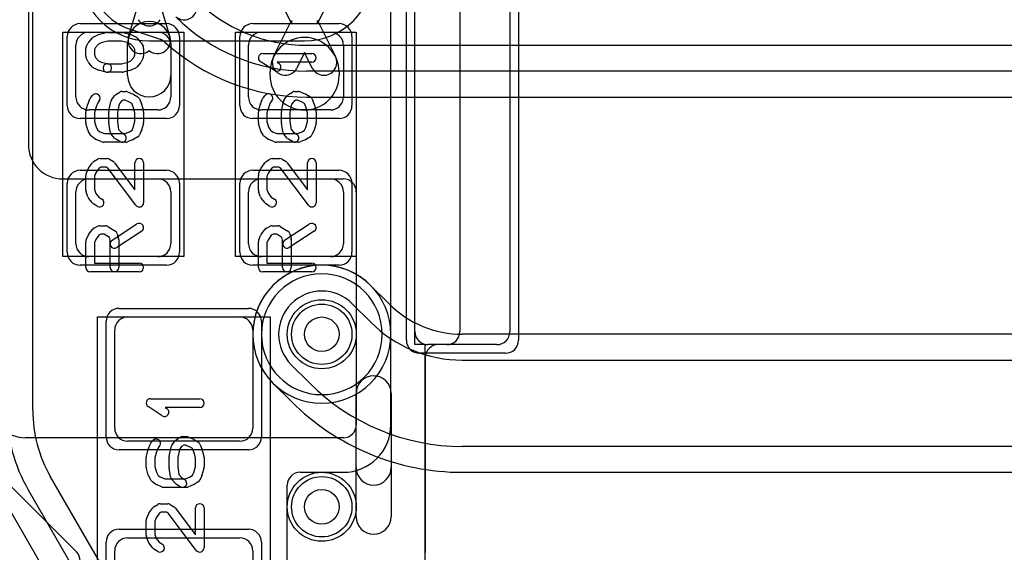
# Model space of a CAD drawing. Extents: x 0 to 20.5, y -0.5 to 20.
# Tile 15 of 21: x 7.7 to 13.5, y 7.2 to 10.3. Entities that reach past the tile are written whole.
import ezdxf

# ---------------------------------------------------------------- set-up
doc = ezdxf.new("R2010")
doc.units = 0
for name, color, linetype in [('Hole', 1, 'CONTINUOUS'), ('L1', 3, 'CONTINUOUS'), ('L2', 3, 'CONTINUOUS'), ('L3', 3, 'CONTINUOUS'), ('L4', 3, 'CONTINUOUS'), ('MetalMask-A', 176, 'CONTINUOUS'), ('PartsArea-A', 111, 'CONTINUOUS'), ('PartsSilk-A', 221, 'CONTINUOUS'), ('Resist-A', 2, 'CONTINUOUS'), ('Resist-B', 2, 'CONTINUOUS'), ('Silk-A', 140, 'CONTINUOUS')]:
    doc.layers.add(name, color=color, linetype=linetype)

msp = doc.modelspace()

# ---------------------------------------------------------------- linework, layer by layer
at = {"layer": 'Hole'}
for centre in [(9.5, 8.5), (9.5, 7.5)]:
    msp.add_circle(centre, 0.1, dxfattribs=at)
at = {"layer": 'L1'}
for p, q in [((9.90004, 7.97497), (9.90004, 13.55004)), ((7.8, 11.26712), (7.8, 9.6)), ((10.04, 8.515), (10.04, 11.275)), ((10.3, 11.27499), (10.3, 8.51501)), ((10.59, 11.275), (10.59, 8.515)), ((9.325, 10.30234), (9.22104, 10.51071)), ((9.57896, 10.51071), (9.475, 10.30234)), ((8.38022, 10.22322), (8.42813, 10.38393)), ((8.57187, 10.38393), (8.61978, 10.22322)), ((9.22104, 10.10929), (9.325, 10.31767)), ((9.325, 10.31767), (9.325, 10.30234)), ((9.475, 10.31767), (9.57896, 10.10929)), ((9.475, 10.30234), (9.475, 10.31767)), ((8.15, 10.25), (8.55, 10.25)), ((9.15, 10.25), (9.55, 10.25)), ((8.075, 9.875), (8.075, 10.175)), ((8.375, 10), (8.375, 10.1875)), ((8.625, 10.1875), (8.625, 10)), ((8.625, 10.175), (8.625, 9.875)), ((9.075, 9.875), (9.075, 10.175)), ((9.625, 10.175), (9.625, 9.875)), ((9.4, 10.13201), (9.35526, 10.04233)), ((9.44474, 10.04233), (9.4, 10.13201)), ((9.2, 10), (9.2, 10.02)), ((9.6, 10.02), (9.6, 10)), ((8.55, 9.8), (8.15, 9.8)), ((9.55, 9.8), (9.15, 9.8)), ((8, 9.4), (9.62503, 9.4)), ((8.15, 9.4), (8.55, 9.4)), ((9.15, 9.4), (9.55, 9.4)), ((8.075, 9.025), (8.075, 9.325)), ((8.625, 9.325), (8.625, 9.025)), ((9.075, 9.025), (9.075, 9.325)), ((9.625, 9.325), (9.625, 9.025)), ((9.7, 9.32503), (9.7, 7.97497)), ((8.55, 8.95), (8.15, 8.95)), ((9.55, 8.95), (9.15, 8.95)), ((6.61713, 8.69997), (8.078, 7.2391)), ((8.375, 8.6), (9.025, 8.6)), ((8.3, 7.955), (8.3, 8.525)), ((9.1, 8.525), (9.1, 7.955)), ((10.515, 8.44), (10.115, 8.44)), ((10.22503, 8.44004), (10.175, 8.44004)), ((10.09996, 8.365), (10.09996, 7.235)), ((9.62503, 7.9), (7.78284, 7.9)), ((9.025, 7.88), (8.375, 7.88)), ((9.37501, 7.69996), (9.62503, 7.69996)), ((9.30004, 6.675), (9.30004, 7.62499)), ((8.375, 7.32), (9.025, 7.32)), ((8.3, 6.675), (8.3, 7.245)), ((9.1, 7.245), (9.1, 6.675))]:
    msp.add_line(p, q, dxfattribs=at)
for centre in [(9.5, 8.5), (9.5, 7.5)]:
    msp.add_circle(centre, 0.2, dxfattribs=at)
for centre, radius, start, end in [((8.5, 10.1875), 0.125, 0, 180), ((8.5, 10.3625), 0.075, -148.24485, -31.75515), ((8.15, 10.175), 0.075, 90, 180), ((8.45209, 10.20179), 0.075, 163.39662, -50.29616), ((8.54791, 10.20179), 0.075, -129.70384, 16.60009), ((8.55, 10.175), 0.075, 0, 90), ((9.15, 10.175), 0.075, 90, 180), ((9.4, 10.02), 0.2, 0, 180), ((9.55, 10.175), 0.075, 0, 90), ((9.28815, 10.07581), 0.075, 153.4862, -26.51494), ((9.51185, 10.07581), 0.075, -153.4862, 26.51494), ((8.5, 10), 0.125, 180, 0), ((9.4, 10), 0.2, 180, 0), ((8.15, 9.875), 0.075, 180, -90), ((8.55, 9.875), 0.075, -90, 0), ((9.15, 9.875), 0.075, 180, -90), ((9.55, 9.875), 0.075, -90, 0), ((8, 9.6), 0.2, 180, -90), ((8.15, 9.325), 0.075, 90, 180), ((8.55, 9.325), 0.075, 0, 90), ((9.15, 9.325), 0.075, 90, 180), ((9.55, 9.325), 0.075, 0, 90), ((9.62503, 9.32503), 0.07497, 0, 90), ((8.15, 9.025), 0.075, 180, -90), ((8.55, 9.025), 0.075, -90, 0), ((9.15, 9.025), 0.075, 180, -90), ((9.55, 9.025), 0.075, -90, 0), ((8.375, 8.525), 0.075, 90, 180), ((9.025, 8.525), 0.075, 0, 90), ((10.115, 8.515), 0.075, 180, -90), ((10.22503, 8.51501), 0.07497, -90, 0), ((10.515, 8.515), 0.075, -90, 0), ((10.175, 8.365), 0.07504, 90, 180), ((7.78284, 8.1), 0.2, -135, -90), ((8.375, 7.955), 0.075, 180, -90), ((9.025, 7.955), 0.075, -90, 0), ((9.62503, 7.97497), 0.07497, -90, 0), ((9.62503, 7.97497), 0.27501, -90, 0), ((9.37501, 7.62499), 0.07497, 90, 180), ((8.375, 7.245), 0.075, 90, 180), ((9.025, 7.245), 0.075, 0, 90), ((8.02499, 7.18609), 0.07497, 0, 45)]:
    msp.add_arc(centre, radius, start, end, dxfattribs=at)
at = {"layer": 'L2'}
msp.add_line((8.5, 10.19996), (9.4, 10.19996), dxfattribs=at)
msp.add_circle((9.5, 7.5), 0.2, dxfattribs=at)
for centre, start, end in [((8.5, 10.6), 90, -90), ((9.4, 10.6), -90, 90), ((9.5, 8.5), 90, -90), ((9.5, 8.5), -90, 90)]:
    msp.add_arc(centre, 0.40004, start, end, dxfattribs=at)
at = {"layer": 'L3'}
for p, q in [((8.5, 10.19996), (9.4, 10.19996)), ((9.88998, 8.67576), (9.78287, 8.78287)), ((9.67678, 8.67678), (9.78388, 8.56967)), ((18.4, 8.50004), (10.31421, 8.50004)), ((10.31421, 8.35), (18.4, 8.35)), ((9.43033, 8.21611), (9.32322, 8.32322)), ((9.21713, 8.21713), (9.32424, 8.11002)), ((18.4, 7.85), (10.31421, 7.85)), ((10.31421, 7.69996), (18.4, 7.69996))]:
    msp.add_line(p, q, dxfattribs=at)
for centre in [(9.5, 8.5), (9.5, 7.5)]:
    msp.add_circle(centre, 0.2, dxfattribs=at)
for centre, radius, start, end in [((8.5, 10.6), 0.40004, 90, -90), ((9.4, 10.6), 0.40004, -90, 90), ((9.5, 8.5), 0.40004, 45, -135), ((9.5, 8.5), 0.25, 45, -135), ((10.31421, 9.1), 0.59996, -134.99932, -90), ((10.31421, 9.1), 0.75, -135, -90), ((10.31421, 9.1), 1.25, -134.99968, -90), ((10.31421, 9.1), 1.40004, -134.99971, -90)]:
    msp.add_arc(centre, radius, start, end, dxfattribs=at)
at = {"layer": 'L4'}
for p, q in [((7.82504, 8.06077), (7.82504, 10.45)), ((8.39, 10.26769), (8.5626, 10.21)), ((9.4142, 10.175), (18.2, 10.175)), ((18.2, 10.025), (9.4142, 10.025)), ((9.41421, 9.87496), (18.2, 9.87496)), ((8.38592, 6.88165), (7.92886, 7.67331)), ((7.79893, 7.59827), (8.25598, 6.80663)), ((8.12607, 6.73163), (7.66902, 7.52327))]:
    msp.add_line(p, q, dxfattribs=at)
for centre in [(9.5, 8.5), (9.5, 7.5)]:
    msp.add_circle(centre, 0.2, dxfattribs=at)
for centre, radius, start, end in [((8.5, 10.6), 0.35004, 18.37076, -108.34488), ((9.4142, 11.1), 0.925, -134.99878, -90), ((8.70254, 10.39745), 0.075, -124.41685, 34.40623), ((9.4142, 11.1), 1.075, -134.99849, -90), ((8.36623, 10.19659), 0.07497, 71.5143, 71.65205), ((8.53883, 10.1389), 0.07497, 47.67593, 71.5143), ((9.41422, 11.1), 1.22504, -132.32815, -90.00047), ((9.5, 8.5), 0.35004, 90, -90), ((9.5, 8.5), 0.35004, -90, 90), ((8.6, 8.06077), 0.925, 180, -149.99989), ((8.6, 8.06077), 0.77496, 180, -150.00146)]:
    msp.add_arc(centre, radius, start, end, dxfattribs=at)
at = {"layer": 'MetalMask-A'}
for p, q in [((10.04, 8.515), (10.04, 11.275)), ((10.59, 11.275), (10.59, 8.515)), ((8.15, 10.25), (8.55, 10.25)), ((9.15, 10.25), (9.55, 10.25)), ((8.075, 9.875), (8.075, 10.175)), ((8.625, 10.175), (8.625, 9.875)), ((9.075, 9.875), (9.075, 10.175)), ((9.625, 10.175), (9.625, 9.875)), ((8.55, 9.8), (8.15, 9.8)), ((9.55, 9.8), (9.15, 9.8)), ((8.15, 9.4), (8.55, 9.4)), ((9.15, 9.4), (9.55, 9.4)), ((8.075, 9.025), (8.075, 9.325)), ((8.625, 9.325), (8.625, 9.025)), ((9.075, 9.025), (9.075, 9.325)), ((9.625, 9.325), (9.625, 9.025)), ((8.55, 8.95), (8.15, 8.95)), ((9.55, 8.95), (9.15, 8.95)), ((8.375, 8.6), (9.025, 8.6)), ((8.3, 7.955), (8.3, 8.525)), ((9.1, 8.525), (9.1, 7.955)), ((10.515, 8.44), (10.115, 8.44)), ((9.025, 7.88), (8.375, 7.88)), ((8.375, 7.32), (9.025, 7.32)), ((8.3, 6.675), (8.3, 7.245)), ((9.1, 7.245), (9.1, 6.675))]:
    msp.add_line(p, q, dxfattribs=at)
for centre, start, end in [((8.15, 10.175), 90, 180), ((8.55, 10.175), 0, 90), ((9.15, 10.175), 90, 180), ((9.55, 10.175), 0, 90), ((8.15, 9.875), 180, -90), ((8.55, 9.875), -90, 0), ((9.15, 9.875), 180, -90), ((9.55, 9.875), -90, 0), ((8.15, 9.325), 90, 180), ((8.55, 9.325), 0, 90), ((9.15, 9.325), 90, 180), ((9.55, 9.325), 0, 90), ((8.15, 9.025), 180, -90), ((8.55, 9.025), -90, 0), ((9.15, 9.025), 180, -90), ((9.55, 9.025), -90, 0), ((8.375, 8.525), 90, 180), ((9.025, 8.525), 0, 90), ((10.115, 8.515), 180, -90), ((10.515, 8.515), -90, 0), ((8.375, 7.955), 180, -90), ((9.025, 7.955), -90, 0), ((8.375, 7.245), 90, 180), ((9.025, 7.245), 0, 90)]:
    msp.add_arc(centre, 0.075, start, end, dxfattribs=at)
at = {"layer": 'PartsArea-A'}
for p, q in [((10.04, 8.44), (10.04, 11.35)), ((8, 8.95), (8, 10.25)), ((8, 10.25), (8.7, 10.25)), ((8.7, 10.25), (8.7, 8.95)), ((9, 8.95), (9, 10.25)), ((9, 10.25), (9.7, 10.25)), ((9.7, 10.25), (9.7, 8.95)), ((8.7, 8.95), (8, 8.95)), ((9.7, 8.95), (9, 8.95)), ((8.2, 6.6), (8.2, 8.6)), ((8.2, 8.6), (9.2, 8.6)), ((9.2, 8.6), (9.2, 6.6)), ((10.1, 8.44), (10.04, 8.44)), ((10.1, 7.16), (10.1, 8.44))]:
    msp.add_line(p, q, dxfattribs=at)
at = {"layer": 'PartsSilk-A'}
for p, q in [((8.14983, 10.193), (8.17205, 10.218)), ((8.17956, 10.22375), (8.20178, 10.23486)), ((8.2069, 10.23675), (8.25135, 10.24786)), ((8.25741, 10.24861), (8.34259, 10.24861)), ((8.34865, 10.24786), (8.3931, 10.23675)), ((8.39822, 10.23486), (8.42044, 10.22375)), ((8.42795, 10.218), (8.45017, 10.193)), ((8.13241, 10.1125), (8.13241, 10.15694)), ((8.1357, 10.16934), (8.14681, 10.18879)), ((8.18894, 10.16173), (8.18241, 10.1503)), ((8.20623, 10.18118), (8.18894, 10.16173)), ((8.22169, 10.18891), (8.20623, 10.18118)), ((8.26049, 10.19861), (8.22169, 10.18891)), ((8.33951, 10.19861), (8.26049, 10.19861)), ((8.37831, 10.18891), (8.33951, 10.19861)), ((8.39377, 10.18118), (8.37831, 10.18891)), ((8.41106, 10.16173), (8.39377, 10.18118)), ((8.41759, 10.1503), (8.41106, 10.16173)), ((8.45319, 10.18879), (8.4643, 10.16934)), ((8.46759, 10.15694), (8.46759, 10.1125)), ((8.14616, 10.0791), (8.13505, 10.10132)), ((8.18241, 10.1503), (8.18241, 10.1184)), ((8.18241, 10.1184), (8.1894, 10.10442)), ((8.1894, 10.10442), (8.20623, 10.08549)), ((8.39377, 10.08549), (8.4106, 10.10442)), ((8.4106, 10.10442), (8.41759, 10.1184)), ((8.41759, 10.1184), (8.41759, 10.1503)), ((8.46495, 10.10132), (8.45384, 10.0791)), ((9.15741, 10.12639), (9.44259, 10.12639)), ((8.17205, 10.04867), (8.14983, 10.07367)), ((8.20178, 10.03181), (8.17956, 10.04292)), ((8.20623, 10.08549), (8.22169, 10.07776)), ((8.22169, 10.07776), (8.26347, 10.06731)), ((8.25741, 10.06806), (8.33951, 10.06806)), ((8.33951, 10.06806), (8.37831, 10.07776)), ((8.37831, 10.07776), (8.39377, 10.08549)), ((8.42044, 10.04292), (8.39822, 10.03181)), ((8.45017, 10.07367), (8.42795, 10.04867)), ((9.2253, 10.02763), (9.14382, 10.08041)), ((9.44259, 10.07639), (9.24199, 10.07639)), ((9.24199, 10.07639), (9.25248, 10.06959)), ((8.25135, 10.01881), (8.2069, 10.02992)), ((8.34259, 10.01806), (8.25741, 10.01806)), ((8.3931, 10.02992), (8.34865, 10.01881)), ((8.16011, 9.86979), (8.17122, 9.88368)), ((8.28176, 9.85794), (8.30028, 9.88294)), ((8.30713, 9.88926), (8.32935, 9.90314)), ((8.34259, 9.90694), (8.36481, 9.90694)), ((8.37442, 9.90502), (8.40776, 9.89114)), ((8.4114, 9.88926), (8.43362, 9.87537)), ((9.16011, 9.86979), (9.17122, 9.88368)), ((9.28176, 9.85794), (9.30028, 9.88294)), ((9.30713, 9.88926), (9.32935, 9.90314)), ((9.34259, 9.90694), (9.36481, 9.90694)), ((9.37442, 9.90502), (9.40776, 9.89114)), ((9.4114, 9.88926), (9.43362, 9.87537)), ((8.13337, 9.79437), (8.14448, 9.83326)), ((8.14531, 9.83567), (8.15642, 9.86345)), ((8.19221, 9.81829), (8.18241, 9.784)), ((8.20147, 9.84145), (8.19221, 9.81829)), ((8.21026, 9.85244), (8.20147, 9.84145)), ((8.26623, 9.7924), (8.27734, 9.84796)), ((8.32527, 9.83267), (8.31574, 9.78502)), ((8.33764, 9.84937), (8.32527, 9.83267)), ((8.34976, 9.85694), (8.33764, 9.84937)), ((8.35981, 9.85694), (8.34976, 9.85694)), ((8.38664, 9.84577), (8.35981, 9.85694)), ((8.40019, 9.8373), (8.38664, 9.84577)), ((8.40779, 9.81829), (8.40019, 9.8373)), ((8.41759, 9.784), (8.40779, 9.81829)), ((8.44358, 9.86345), (8.45469, 9.83567)), ((8.45552, 9.83326), (8.46663, 9.79437)), ((9.13337, 9.79437), (9.14448, 9.83326)), ((9.14531, 9.83567), (9.15642, 9.86345)), ((9.19221, 9.81829), (9.18241, 9.784)), ((9.20147, 9.84145), (9.19221, 9.81829)), ((9.21026, 9.85244), (9.20147, 9.84145)), ((9.26623, 9.7924), (9.27734, 9.84796)), ((9.32527, 9.83267), (9.31574, 9.78502)), ((9.33764, 9.84937), (9.32527, 9.83267)), ((9.34976, 9.85694), (9.33764, 9.84937)), ((9.35981, 9.85694), (9.34976, 9.85694)), ((9.38664, 9.84577), (9.35981, 9.85694)), ((9.40019, 9.8373), (9.38664, 9.84577)), ((9.40779, 9.81829), (9.40019, 9.8373)), ((9.41759, 9.784), (9.40779, 9.81829)), ((9.44358, 9.86345), (9.45469, 9.83567)), ((9.45552, 9.83326), (9.46663, 9.79437)), ((8.13241, 9.72917), (8.13241, 9.7875)), ((8.18241, 9.784), (8.18241, 9.73267)), ((8.26574, 9.72917), (8.26574, 9.7875)), ((8.31574, 9.78502), (8.31574, 9.73092)), ((8.41759, 9.73267), (8.41759, 9.784)), ((8.46759, 9.7875), (8.46759, 9.72917)), ((9.13241, 9.72917), (9.13241, 9.7875)), ((9.18241, 9.784), (9.18241, 9.73267)), ((9.26574, 9.72917), (9.26574, 9.7875)), ((9.31574, 9.78502), (9.31574, 9.73092)), ((9.41759, 9.73267), (9.41759, 9.784)), ((9.46759, 9.7875), (9.46759, 9.72917)), ((8.14448, 9.68341), (8.13337, 9.7223)), ((8.18241, 9.73267), (8.19167, 9.70025)), ((8.19167, 9.70025), (8.20231, 9.6823)), ((8.27339, 9.67291), (8.26598, 9.72569)), ((8.31574, 9.73092), (8.32186, 9.68735)), ((8.40792, 9.69883), (8.41759, 9.73267)), ((8.46663, 9.7223), (8.45552, 9.68341)), ((9.14448, 9.68341), (9.13337, 9.7223)), ((9.18241, 9.73267), (9.19167, 9.70025)), ((9.19167, 9.70025), (9.20231, 9.6823)), ((9.27339, 9.67291), (9.26598, 9.72569)), ((9.31574, 9.73092), (9.32186, 9.68735)), ((9.40792, 9.69883), (9.41759, 9.73267)), ((9.46663, 9.7223), (9.45552, 9.68341)), ((8.16182, 9.65254), (8.14701, 9.67754)), ((8.18685, 9.63139), (8.16833, 9.64528)), ((8.20231, 9.6823), (8.21435, 9.67327)), ((8.21435, 9.67327), (8.24019, 9.6625)), ((8.24019, 9.6625), (8.35981, 9.6625)), ((8.30168, 9.63478), (8.27946, 9.65978)), ((8.32186, 9.68735), (8.33667, 9.67068)), ((8.33667, 9.67068), (8.35584, 9.6587)), ((8.35981, 9.6625), (8.38664, 9.67368)), ((8.38664, 9.67368), (8.40063, 9.68242)), ((8.40063, 9.68242), (8.40792, 9.69883)), ((8.43362, 9.64408), (8.4114, 9.63019)), ((8.45433, 9.68013), (8.44322, 9.65513)), ((9.16182, 9.65254), (9.14701, 9.67754)), ((9.18685, 9.63139), (9.16833, 9.64528)), ((9.20231, 9.6823), (9.21435, 9.67327)), ((9.21435, 9.67327), (9.24019, 9.6625)), ((9.24019, 9.6625), (9.35981, 9.6625)), ((9.30168, 9.63478), (9.27946, 9.65978)), ((9.32186, 9.68735), (9.33667, 9.67068)), ((9.33667, 9.67068), (9.35584, 9.6587)), ((9.35981, 9.6625), (9.38664, 9.67368)), ((9.38664, 9.67368), (9.40063, 9.68242)), ((9.40063, 9.68242), (9.40792, 9.69883)), ((9.43362, 9.64408), (9.4114, 9.63019)), ((9.45433, 9.68013), (9.44322, 9.65513)), ((8.22558, 9.61442), (8.19224, 9.62831)), ((8.36481, 9.6125), (8.23519, 9.6125)), ((8.32934, 9.6163), (8.30712, 9.63019)), ((8.40776, 9.62831), (8.37442, 9.61442)), ((9.22558, 9.61442), (9.19224, 9.62831)), ((9.36481, 9.6125), (9.23519, 9.6125)), ((9.32934, 9.6163), (9.30712, 9.63019)), ((9.40776, 9.62831), (9.37442, 9.61442)), ((8.1483, 9.46331), (8.17052, 9.49387)), ((8.17749, 9.50037), (8.19971, 9.51426)), ((8.21296, 9.51806), (8.25741, 9.51806)), ((8.27066, 9.51426), (8.29288, 9.50037)), ((8.29961, 9.4942), (8.41759, 9.33733)), ((8.41759, 9.33733), (8.41759, 9.49306)), ((8.46759, 9.49306), (8.46759, 9.2625)), ((9.1483, 9.46331), (9.17052, 9.49387)), ((9.17749, 9.50037), (9.19971, 9.51426)), ((9.21296, 9.51806), (9.25741, 9.51806)), ((9.27066, 9.51426), (9.29288, 9.50037)), ((9.29961, 9.4942), (9.41759, 9.33733)), ((9.41759, 9.33733), (9.41759, 9.49306)), ((9.46759, 9.49306), (9.46759, 9.2625)), ((8.13241, 9.33472), (8.13241, 9.42083)), ((8.1342, 9.43011), (8.14531, 9.45789)), ((8.19057, 9.43643), (8.18241, 9.41602)), ((8.18241, 9.41602), (8.18241, 9.33912)), ((8.20811, 9.46054), (8.19057, 9.43643)), ((8.22013, 9.46806), (8.20811, 9.46054)), ((8.25024, 9.46806), (8.22013, 9.46806)), ((8.26244, 9.46043), (8.25024, 9.46806)), ((8.42261, 9.24747), (8.26244, 9.46043)), ((9.13241, 9.33472), (9.13241, 9.42083)), ((9.1342, 9.43011), (9.14531, 9.45789)), ((9.19057, 9.43643), (9.18241, 9.41602)), ((9.18241, 9.41602), (9.18241, 9.33912)), ((9.20811, 9.46054), (9.19057, 9.43643)), ((9.22013, 9.46806), (9.20811, 9.46054)), ((9.25024, 9.46806), (9.22013, 9.46806)), ((9.26244, 9.46043), (9.25024, 9.46806)), ((9.42261, 9.24747), (9.26244, 9.46043)), ((8.14503, 9.29563), (8.13392, 9.32618)), ((8.18241, 9.33912), (8.19061, 9.31658)), ((8.19061, 9.31658), (8.2076, 9.29533)), ((9.14503, 9.29563), (9.13392, 9.32618)), ((9.18241, 9.33912), (9.19061, 9.31658)), ((9.19061, 9.31658), (9.2076, 9.29533)), ((8.17122, 9.26077), (8.149, 9.28855)), ((8.19971, 9.2413), (8.17749, 9.25519)), ((8.2076, 9.29533), (8.22621, 9.2837)), ((9.17122, 9.26077), (9.149, 9.28855)), ((9.19971, 9.2413), (9.17749, 9.25519)), ((9.2076, 9.29533), (9.22621, 9.2837)), ((8.21296, 9.12917), (8.2463, 9.12917)), ((8.28447, 9.04453), (8.42891, 9.13898)), ((9.21296, 9.12917), (9.2463, 9.12917)), ((9.28447, 9.04453), (9.42891, 9.13898)), ((8.13456, 9.04765), (8.14567, 9.07265)), ((8.1483, 9.0772), (8.17052, 9.10776)), ((8.17956, 9.11542), (8.20178, 9.12653)), ((8.20737, 9.07343), (8.19029, 9.04993)), ((8.21886, 9.07917), (8.20737, 9.07343)), ((8.23913, 9.07917), (8.21886, 9.07917)), ((8.26913, 9.06042), (8.23913, 9.07917)), ((8.25955, 9.12537), (8.30399, 9.09759)), ((8.45627, 9.09714), (8.31183, 9.00269)), ((8.3149, 9.08283), (8.32231, 9.05505)), ((9.13456, 9.04765), (9.14567, 9.07265)), ((9.1483, 9.0772), (9.17052, 9.10776)), ((9.17956, 9.11542), (9.20178, 9.12653)), ((9.20737, 9.07343), (9.19029, 9.04993)), ((9.21886, 9.07917), (9.20737, 9.07343)), ((9.23913, 9.07917), (9.21886, 9.07917)), ((9.26913, 9.06042), (9.23913, 9.07917)), ((9.25955, 9.12537), (9.30399, 9.09759)), ((9.45627, 9.09714), (9.31183, 9.00269)), ((9.3149, 9.08283), (9.32231, 9.05505)), ((8.13241, 8.8875), (8.13241, 9.0375)), ((8.19029, 9.04993), (8.18241, 9.0322)), ((8.18241, 9.0322), (8.18241, 8.9125)), ((8.27315, 9.04533), (8.26913, 9.06042)), ((8.27315, 8.8875), (8.27315, 9.04533)), ((8.32315, 9.04861), (8.32315, 8.8875)), ((9.13241, 8.8875), (9.13241, 9.0375)), ((9.19029, 9.04993), (9.18241, 9.0322)), ((9.18241, 9.0322), (9.18241, 8.9125)), ((9.27315, 9.04533), (9.26913, 9.06042)), ((9.27315, 8.8875), (9.27315, 9.04533)), ((9.32315, 9.04861), (9.32315, 8.8875)), ((8.18241, 8.9125), (8.44259, 8.9125)), ((9.18241, 8.9125), (9.44259, 8.9125)), ((8.44259, 8.8625), (8.15741, 8.8625)), ((9.44259, 8.8625), (9.15741, 8.8625)), ((8.50741, 8.12639), (8.79259, 8.12639)), ((9.6984, 7.44266), (9.6984, 8.15734)), ((9.9016, 8.15734), (9.9016, 7.44266)), ((8.5753, 8.02763), (8.49382, 8.08041)), ((8.79259, 8.07639), (8.59199, 8.07639)), ((8.59199, 8.07639), (8.60248, 8.06959)), ((8.51011, 7.86979), (8.52122, 7.88368)), ((8.63176, 7.85794), (8.65028, 7.88294)), ((8.65713, 7.88926), (8.67935, 7.90314)), ((8.69259, 7.90694), (8.71481, 7.90694)), ((8.72442, 7.90502), (8.75776, 7.89114)), ((8.7614, 7.88926), (8.78362, 7.87537)), ((8.48337, 7.79437), (8.49448, 7.83326)), ((8.49531, 7.83567), (8.50642, 7.86345)), ((8.54221, 7.81829), (8.53241, 7.784)), ((8.55147, 7.84145), (8.54221, 7.81829)), ((8.56026, 7.85244), (8.55147, 7.84145)), ((8.61623, 7.7924), (8.62734, 7.84796)), ((8.67527, 7.83267), (8.66574, 7.78502)), ((8.68764, 7.84937), (8.67527, 7.83267)), ((8.69976, 7.85694), (8.68764, 7.84937)), ((8.70981, 7.85694), (8.69976, 7.85694)), ((8.73664, 7.84577), (8.70981, 7.85694)), ((8.75019, 7.8373), (8.73664, 7.84577)), ((8.75779, 7.81829), (8.75019, 7.8373)), ((8.76759, 7.784), (8.75779, 7.81829)), ((8.79358, 7.86345), (8.80469, 7.83567)), ((8.80552, 7.83326), (8.81663, 7.79437)), ((8.48241, 7.72917), (8.48241, 7.7875)), ((8.53241, 7.784), (8.53241, 7.73267)), ((8.61574, 7.72917), (8.61574, 7.7875)), ((8.66574, 7.78502), (8.66574, 7.73092)), ((8.76759, 7.73267), (8.76759, 7.784)), ((8.81759, 7.7875), (8.81759, 7.72917)), ((8.49448, 7.68341), (8.48337, 7.7223)), ((8.53241, 7.73267), (8.54167, 7.70025)), ((8.62339, 7.67291), (8.61598, 7.72569)), ((8.66574, 7.73092), (8.67186, 7.68735)), ((8.75792, 7.69883), (8.76759, 7.73267)), ((8.81663, 7.7223), (8.80552, 7.68341)), ((8.51182, 7.65254), (8.49701, 7.67754)), ((8.54167, 7.70025), (8.55231, 7.6823)), ((8.55231, 7.6823), (8.56435, 7.67327)), ((8.56435, 7.67327), (8.59019, 7.6625)), ((8.59019, 7.6625), (8.70981, 7.6625)), ((8.65168, 7.63478), (8.62946, 7.65978)), ((8.67186, 7.68735), (8.68667, 7.67068)), ((8.68667, 7.67068), (8.70584, 7.6587)), ((8.70981, 7.6625), (8.73664, 7.67368)), ((8.73664, 7.67368), (8.75063, 7.68242)), ((8.75063, 7.68242), (8.75792, 7.69883)), ((8.80433, 7.68013), (8.79322, 7.65513)), ((8.53685, 7.63139), (8.51833, 7.64528)), ((8.57558, 7.61442), (8.54224, 7.62831)), ((8.71481, 7.6125), (8.58519, 7.6125)), ((8.67934, 7.6163), (8.65712, 7.63019)), ((8.75776, 7.62831), (8.72442, 7.61442)), ((8.78362, 7.64408), (8.7614, 7.63019)), ((8.4983, 7.46331), (8.52052, 7.49387)), ((8.52749, 7.50037), (8.54971, 7.51426)), ((8.56296, 7.51806), (8.60741, 7.51806)), ((8.62066, 7.51426), (8.64288, 7.50037)), ((8.64961, 7.4942), (8.76759, 7.33733)), ((8.76759, 7.33733), (8.76759, 7.49306)), ((8.81759, 7.49306), (8.81759, 7.2625)), ((8.48241, 7.33472), (8.48241, 7.42083)), ((8.4842, 7.43011), (8.49531, 7.45789)), ((8.54057, 7.43643), (8.53241, 7.41602)), ((8.55811, 7.46054), (8.54057, 7.43643)), ((8.57013, 7.46806), (8.55811, 7.46054)), ((8.60024, 7.46806), (8.57013, 7.46806)), ((8.61244, 7.46043), (8.60024, 7.46806)), ((8.77261, 7.24747), (8.61244, 7.46043)), ((8.53241, 7.41602), (8.53241, 7.33912)), ((8.49503, 7.29563), (8.48392, 7.32618)), ((8.53241, 7.33912), (8.54061, 7.31658)), ((8.54061, 7.31658), (8.5576, 7.29533)), ((8.52122, 7.26077), (8.499, 7.28855)), ((8.54971, 7.2413), (8.52749, 7.25519)), ((8.5576, 7.29533), (8.57621, 7.2837))]:
    msp.add_line(p, q, dxfattribs=at)
for centre, radius, start, end in [((8.19074, 10.20139), 0.025, 116.56505, 138.37217), ((8.21296, 10.2125), 0.025, 104.03068, 116.56505), ((8.25741, 10.22361), 0.025, 90, 104.03068), ((8.34259, 10.22361), 0.025, 75.96932, 90), ((8.38704, 10.2125), 0.025, 63.43495, 75.96932), ((8.40926, 10.20139), 0.025, 41.62783, 63.43495), ((8.15741, 10.15694), 0.025, 150.26649, 180), ((8.16852, 10.17639), 0.025, 138.37217, 150.26649), ((8.43148, 10.17639), 0.025, 29.73351, 41.62783), ((8.44259, 10.15694), 0.025, 0, 29.73351), ((8.15741, 10.1125), 0.025, 180, -153.43495), ((8.44259, 10.1125), 0.025, -26.56505, 0), ((9.15741, 10.10139), 0.025, 90, -122.93381), ((9.44259, 10.10139), 0.025, -90, 90), ((8.16852, 10.09028), 0.025, -153.43495, -138.37217), ((8.19074, 10.06528), 0.025, -138.37217, -116.56505), ((8.25741, 10.04306), 0.025, 90, -90), ((8.25741, 10.04306), 0.025, -104.03068, 75.96679), ((8.40926, 10.06528), 0.025, -63.43495, -41.62783), ((8.43148, 10.09028), 0.025, -41.62783, -26.56505), ((9.23889, 10.04861), 0.025, -122.93354, 57.06619), ((8.21296, 10.05417), 0.025, -116.56505, -104.03068), ((8.34259, 10.04306), 0.025, -90, -75.96932), ((8.38704, 10.05417), 0.025, -75.96932, -63.43495), ((8.19074, 9.86806), 0.025, -38.66697, 141.34522), ((8.32037, 9.86806), 0.025, 121.98594, 143.47387), ((8.34259, 9.88194), 0.025, 90, 121.98594), ((8.36481, 9.88194), 0.025, 67.39424, 90), ((8.39815, 9.86806), 0.025, 57.99462, 67.39424), ((8.42037, 9.85417), 0.025, 21.7929, 57.99462), ((9.19074, 9.86806), 0.025, -38.66697, 141.34522), ((9.32037, 9.86806), 0.025, 121.98594, 143.47387), ((9.34259, 9.88194), 0.025, 90, 121.98594), ((9.36481, 9.88194), 0.025, 67.39424, 90), ((9.39815, 9.86806), 0.025, 57.99462, 67.39424), ((9.42037, 9.85417), 0.025, 21.7929, 57.99462), ((8.16852, 9.82639), 0.025, 158.2071, 164.05146), ((8.17963, 9.85417), 0.025, 141.33303, 158.2071), ((8.30185, 9.84306), 0.025, 143.47387, 168.69456), ((8.43148, 9.82639), 0.025, 15.94854, 21.7929), ((9.16852, 9.82639), 0.025, 158.2071, 164.05146), ((9.17963, 9.85417), 0.025, 141.33303, 158.2071), ((9.30185, 9.84306), 0.025, 143.47387, 168.69456), ((9.43148, 9.82639), 0.025, 15.94854, 21.7929), ((8.15741, 9.7875), 0.025, 164.05146, 180), ((8.29074, 9.7875), 0.025, 168.69456, 180), ((8.44259, 9.7875), 0.025, 0, 15.94854), ((9.15741, 9.7875), 0.025, 164.05146, 180), ((9.29074, 9.7875), 0.025, 168.69456, 180), ((9.44259, 9.7875), 0.025, 0, 15.94854), ((8.15741, 9.72917), 0.025, 180, -164.05146), ((8.29074, 9.72917), 0.025, 180, -171.99953), ((8.44259, 9.72917), 0.025, -15.94854, 0), ((9.15741, 9.72917), 0.025, 180, -164.05146), ((9.29074, 9.72917), 0.025, 180, -171.99953), ((9.44259, 9.72917), 0.025, -15.94854, 0), ((8.16852, 9.69028), 0.025, -164.05146, -149.36248), ((8.18333, 9.66528), 0.025, -149.36248, -126.8699), ((8.29815, 9.67639), 0.025, -171.99953, -138.37217), ((8.34259, 9.6375), 0.025, -122.00538, 57.98998), ((8.42037, 9.66528), 0.025, -57.99462, -23.95086), ((8.43148, 9.69028), 0.025, -23.95086, -15.94854), ((9.16852, 9.69028), 0.025, -164.05146, -149.36248), ((9.18333, 9.66528), 0.025, -149.36248, -126.8699), ((9.29815, 9.67639), 0.025, -171.99953, -138.37217), ((9.34259, 9.6375), 0.025, -122.00538, 57.98998), ((9.42037, 9.66528), 0.025, -57.99462, -23.95086), ((9.43148, 9.69028), 0.025, -23.95086, -15.94854), ((8.20185, 9.65139), 0.025, -126.8699, -112.60576), ((8.23519, 9.6375), 0.025, -112.60576, -90), ((8.32037, 9.65139), 0.025, -138.37217, -122.00538), ((8.36481, 9.6375), 0.025, -90, -67.39424), ((8.39815, 9.65139), 0.025, -67.39424, -57.99462), ((9.20185, 9.65139), 0.025, -126.8699, -112.60576), ((9.23519, 9.6375), 0.025, -112.60576, -90), ((9.32037, 9.65139), 0.025, -138.37217, -122.00538), ((9.36481, 9.6375), 0.025, -90, -67.39424), ((9.39815, 9.65139), 0.025, -67.39424, -57.99462), ((8.19074, 9.47917), 0.025, 122.00538, 143.97932), ((8.21296, 9.49306), 0.025, 90, 122.01002), ((8.25741, 9.49306), 0.025, 57.99462, 90), ((8.27963, 9.47917), 0.025, 36.9524, 57.98998), ((8.44259, 9.49306), 0.025, 0, 180), ((9.19074, 9.47917), 0.025, 122.00538, 143.97932), ((9.21296, 9.49306), 0.025, 90, 122.01002), ((9.25741, 9.49306), 0.025, 57.99462, 90), ((9.27963, 9.47917), 0.025, 36.9524, 57.98998), ((9.44259, 9.49306), 0.025, 0, 180), ((8.15741, 9.42083), 0.025, 158.2071, 180), ((8.16852, 9.44861), 0.025, 143.98274, 158.20215), ((9.15741, 9.42083), 0.025, 158.2071, 180), ((9.16852, 9.44861), 0.025, 143.98274, 158.20215), ((8.15741, 9.33472), 0.025, 180, -160.01539), ((9.15741, 9.33472), 0.025, 180, -160.01539), ((8.16852, 9.30417), 0.025, -160.02081, -141.34522), ((8.19074, 9.27639), 0.025, -141.33303, -122.01002), ((8.21296, 9.2625), 0.025, -122.00538, 57.98998), ((8.44259, 9.2625), 0.025, -143.0476, 0), ((9.16852, 9.30417), 0.025, -160.02081, -141.34522), ((9.19074, 9.27639), 0.025, -141.33303, -122.01002), ((9.21296, 9.2625), 0.025, -122.00538, 57.98998), ((9.44259, 9.2625), 0.025, -143.0476, 0), ((8.21296, 9.10417), 0.025, 90, 116.56505), ((8.2463, 9.10417), 0.025, 57.99462, 90), ((8.44259, 9.11806), 0.025, -56.81854, 123.18086), ((9.21296, 9.10417), 0.025, 90, 116.56505), ((9.2463, 9.10417), 0.025, 57.99462, 90), ((9.44259, 9.11806), 0.025, -56.81854, 123.18086), ((8.16852, 9.0625), 0.025, 143.98274, 156.03964), ((8.19074, 9.09306), 0.025, 116.56505, 143.97932), ((8.29074, 9.07639), 0.025, 14.92551, 57.98998), ((9.16852, 9.0625), 0.025, 143.98274, 156.03964), ((9.19074, 9.09306), 0.025, 116.56505, 143.97932), ((9.29074, 9.07639), 0.025, 14.92551, 57.98998), ((8.15741, 9.0375), 0.025, 156.04915, 180), ((8.29815, 9.02361), 0.025, 123.18146, -56.81914), ((8.29815, 9.04861), 0.025, 0, 14.93527), ((9.15741, 9.0375), 0.025, 156.04915, 180), ((9.29815, 9.02361), 0.025, 123.18146, -56.81914), ((9.29815, 9.04861), 0.025, 0, 14.93527), ((8.44259, 8.8875), 0.025, -90, 90), ((9.44259, 8.8875), 0.025, -90, 90), ((8.15741, 8.8875), 0.025, 180, -90), ((8.29815, 8.8875), 0.025, 180, 0), ((9.15741, 8.8875), 0.025, 180, -90), ((9.29815, 8.8875), 0.025, 180, 0), ((9.8, 8.15734), 0.1016, 0, 180), ((8.50741, 8.10139), 0.025, 90, -122.93381), ((8.79259, 8.10139), 0.025, -90, 90), ((8.58889, 8.04861), 0.025, -122.93354, 57.06619), ((8.54074, 7.86806), 0.025, -38.66697, 141.34522), ((8.67037, 7.86806), 0.025, 121.98594, 143.47387), ((8.69259, 7.88194), 0.025, 90, 121.98594), ((8.71481, 7.88194), 0.025, 67.39424, 90), ((8.74815, 7.86806), 0.025, 57.99462, 67.39424), ((8.77037, 7.85417), 0.025, 21.7929, 57.99462), ((8.51852, 7.82639), 0.025, 158.2071, 164.05146), ((8.52963, 7.85417), 0.025, 141.33303, 158.2071), ((8.65185, 7.84306), 0.025, 143.47387, 168.69456), ((8.78148, 7.82639), 0.025, 15.94854, 21.7929), ((8.50741, 7.7875), 0.025, 164.05146, 180), ((8.64074, 7.7875), 0.025, 168.69456, 180), ((8.79259, 7.7875), 0.025, 0, 15.94854), ((8.50741, 7.72917), 0.025, 180, -164.05146), ((8.64074, 7.72917), 0.025, 180, -171.99953), ((8.79259, 7.72917), 0.025, -15.94854, 0), ((8.51852, 7.69028), 0.025, -164.05146, -149.36248), ((8.53333, 7.66528), 0.025, -149.36248, -126.8699), ((8.64815, 7.67639), 0.025, -171.99953, -138.37217), ((8.69259, 7.6375), 0.025, -122.00538, 57.98998), ((8.77037, 7.66528), 0.025, -57.99462, -23.95086), ((8.78148, 7.69028), 0.025, -23.95086, -15.94854), ((8.55185, 7.65139), 0.025, -126.8699, -112.60576), ((8.58519, 7.6375), 0.025, -112.60576, -90), ((8.67037, 7.65139), 0.025, -138.37217, -122.00538), ((8.71481, 7.6375), 0.025, -90, -67.39424), ((8.74815, 7.65139), 0.025, -67.39424, -57.99462), ((8.54074, 7.47917), 0.025, 122.00538, 143.97932), ((8.56296, 7.49306), 0.025, 90, 122.01002), ((8.60741, 7.49306), 0.025, 57.99462, 90), ((8.62963, 7.47917), 0.025, 36.9524, 57.98998), ((8.79259, 7.49306), 0.025, 0, 180), ((8.50741, 7.42083), 0.025, 158.2071, 180), ((8.51852, 7.44861), 0.025, 143.98274, 158.20215), ((9.8, 7.44266), 0.1016, 180, 0), ((8.50741, 7.33472), 0.025, 180, -160.01539), ((8.51852, 7.30417), 0.025, -160.02081, -141.34522), ((8.54074, 7.27639), 0.025, -141.33303, -122.01002), ((8.56296, 7.2625), 0.025, -122.00538, 57.98998), ((8.79259, 7.2625), 0.025, -143.0476, 0)]:
    msp.add_arc(centre, radius, start, end, dxfattribs=at)
at = {"layer": 'Resist-A'}
for p, q in [((9.99, 8.465), (9.99, 11.325)), ((10.64, 11.325), (10.64, 8.465)), ((8.1, 10.3), (8.6, 10.3)), ((9.1, 10.3), (9.6, 10.3)), ((8.025, 9.825), (8.025, 10.225)), ((8.675, 10.225), (8.675, 9.825)), ((9.025, 9.825), (9.025, 10.225)), ((9.675, 10.225), (9.675, 9.825)), ((8.6, 9.75), (8.1, 9.75)), ((9.6, 9.75), (9.1, 9.75)), ((8.1, 9.45), (8.6, 9.45)), ((9.1, 9.45), (9.6, 9.45)), ((8.025, 8.975), (8.025, 9.375)), ((8.675, 9.375), (8.675, 8.975)), ((9.025, 8.975), (9.025, 9.375)), ((9.675, 9.375), (9.675, 8.975)), ((8.6, 8.9), (8.1, 8.9)), ((9.6, 8.9), (9.1, 8.9)), ((8.325, 8.65), (9.075, 8.65)), ((8.25, 7.905), (8.25, 8.575)), ((9.15, 8.575), (9.15, 7.905)), ((10.565, 8.39), (10.065, 8.39)), ((9.075, 7.83), (8.325, 7.83)), ((8.325, 7.37), (9.075, 7.37)), ((8.25, 6.625), (8.25, 7.295)), ((9.15, 7.295), (9.15, 6.625))]:
    msp.add_line(p, q, dxfattribs=at)
for centre in [(9.5, 8.5), (9.5, 7.5)]:
    msp.add_circle(centre, 0.175, dxfattribs=at)
for centre, start, end in [((8.1, 10.225), 90, 180), ((8.6, 10.225), 0, 90), ((9.1, 10.225), 90, 180), ((9.6, 10.225), 0, 90), ((8.1, 9.825), 180, -90), ((8.6, 9.825), -90, 0), ((9.1, 9.825), 180, -90), ((9.6, 9.825), -90, 0), ((8.1, 9.375), 90, 180), ((8.6, 9.375), 0, 90), ((9.1, 9.375), 90, 180), ((9.6, 9.375), 0, 90), ((8.1, 8.975), 180, -90), ((8.6, 8.975), -90, 0), ((9.1, 8.975), 180, -90), ((9.6, 8.975), -90, 0), ((8.325, 8.575), 90, 180), ((9.075, 8.575), 0, 90), ((10.065, 8.465), 180, -90), ((10.565, 8.465), -90, 0), ((8.325, 7.905), 180, -90), ((9.075, 7.905), -90, 0), ((8.325, 7.295), 90, 180), ((9.075, 7.295), 0, 90)]:
    msp.add_arc(centre, 0.075, start, end, dxfattribs=at)
at = {"layer": 'Resist-B'}
for centre in [(9.5, 8.5), (9.5, 7.5)]:
    msp.add_circle(centre, 0.175, dxfattribs=at)
at = {"layer": 'Silk-A'}
for p, q in [((9.6984, 7.72766), (9.6984, 8.15734)), ((9.9016, 8.15734), (9.9016, 7.72766))]:
    msp.add_line(p, q, dxfattribs=at)
for centre, start, end in [((9.8, 8.15734), 0, 180), ((9.8, 7.72766), 180, 0)]:
    msp.add_arc(centre, 0.1016, start, end, dxfattribs=at)

doc.saveas('drawing.dxf')
